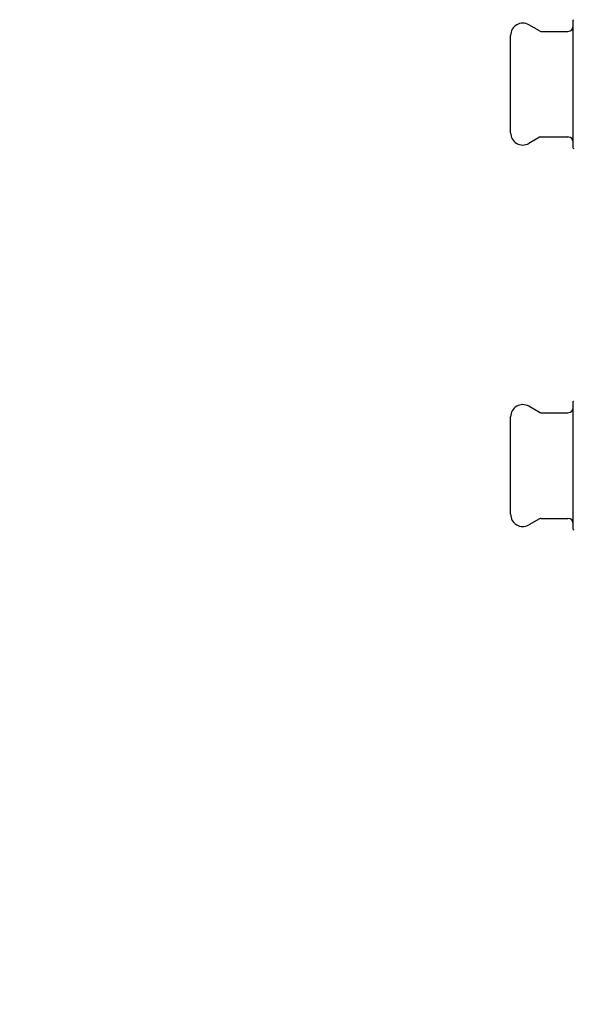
# Model space of a CAD drawing. Header units: millimetres. Extents: x 55 to 3500, y 1 to 371.
# Tile 1 of 11: x 55 to 260, y 1 to 365. Entities that reach past the tile are written whole.
import ezdxf

# ---------------------------------------------------------------- set-up
doc = ezdxf.new("R2010")
doc.units = ezdxf.units.MM
doc.layers.add('DETAIL', color=2, linetype='Continuous')
doc.layers.add('TEXT', color=7, linetype='Continuous')
doc.styles.add('fastrack', font='ARIAL.TTF')

msp = doc.modelspace()

# ---------------------------------------------------------------- linework, layer by layer
at = {"layer": 'DETAIL'}
for p, q in [((259.88, 364.83), (260.08, 365.03)), ((259.88, 317.63), (259.88, 364.83)), ((247.35, 360.86), (243.43, 363.13)), ((247.85, 360.73), (257.88, 360.73)), ((236.68, 323.23), (236.68, 359.23)), ((247.35, 321.6), (243.43, 319.33)), ((247.85, 321.73), (257.88, 321.73)), ((259.88, 317.63), (260.08, 317.43)), ((247.35, 219.98), (243.43, 222.24)), ((259.88, 223.94), (260.08, 224.14)), ((259.88, 176.74), (259.88, 223.94)), ((236.68, 182.34), (236.68, 218.34)), ((247.85, 219.84), (257.88, 219.84)), ((247.35, 180.71), (243.43, 178.44)), ((247.85, 180.84), (257.88, 180.84)), ((259.88, 176.74), (260.08, 176.54))]:
    msp.add_line(p, q, dxfattribs=at)
for centre, radius, start, end in [((241.18, 359.23), 4.5, 60, 180), ((247.85, 361.73), 1, 240, 270), ((257.88, 362.73), 2, 270, 0), ((241.18, 323.23), 4.5, 180, 300), ((247.85, 320.73), 1, 90, 120), ((257.88, 319.73), 2, 0, 90), ((241.18, 218.34), 4.5, 60, 180), ((247.85, 220.84), 1, 240, 270), ((257.88, 221.84), 2, 270, 0), ((241.18, 182.34), 4.5, 180, 300), ((247.85, 179.84), 1, 90, 120), ((257.88, 178.84), 2, 0, 90)]:
    msp.add_arc(centre, radius, start, end, dxfattribs=at)

# ---------------------------------------------------------------- texts
at = {"layer": 'TEXT', "insert": (53.07, 116.62), "char_height": 15, "width": 610.7018, "attachment_point": 1, "style": 'fastrack'}
msp.add_mtext('\\pi225.51;CRANE LIMITED\\P\\pi212.95;DZR BALL VALVES\\P\\pi211.47;D171ATH-PF-35MM', dxfattribs=at)

doc.saveas('drawing.dxf')
